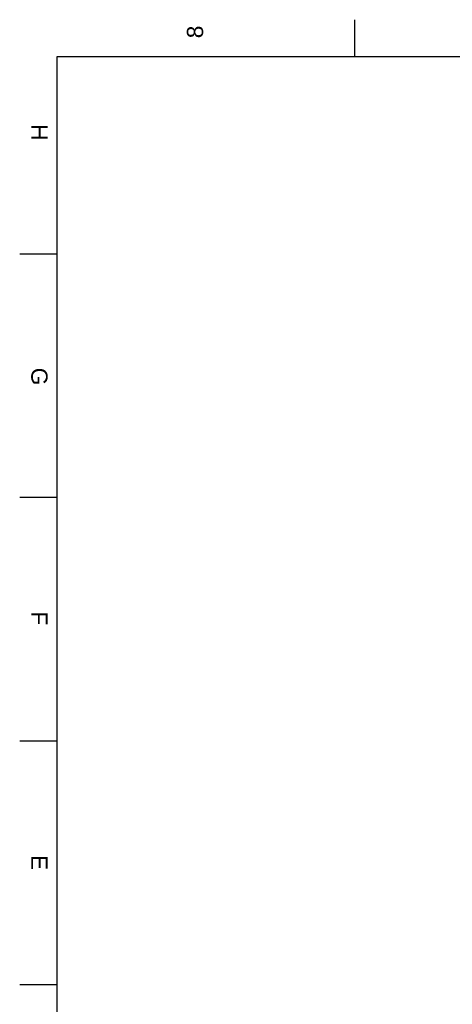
# Model space of a CAD drawing. Header units: millimetres. Extents: x 0 to 592, y 0 to 418.
# Tile 5 of 37: x 2 to 95, y 206 to 418. Entities that reach past the tile are written whole.
import ezdxf

# ---------------------------------------------------------------- set-up
doc = ezdxf.new("R2010")
doc.units = ezdxf.units.MM
doc.layers.add('Marges', color=7, linetype='Continuous')

# ---------------------------------------------------------------- blocks, each defined once
blk = doc.blocks.new('SE5')
at = {"layer": 'Marges', "char_height": 3.5, "attachment_point": 1}
for s, insert, width, rotation in [('{\\fArial|b0||i0||c0|p34;\\C7;\\H3.5;\\W1.;8}', (38.04, 414), 3.8216, 90), ('{\\fArial|b0||i0||c0|p34;\\C7;\\H3.5;\\W1.;H}', (8, 395.5), 3.7133, 270), ('{\\fArial|b0||i0||c0|p34;\\C7;\\H3.5;\\W1.;G}', (8, 343), 3.8044, 270), ('{\\fArial|b0||i0||c0|p34;\\C7;\\H3.5;\\W1.;F}', (8, 290.5), 3.7133, 270), ('{\\fArial|b0||i0||c0|p34;\\C7;\\H3.5;\\W1.;E}', (8, 238), 3.7133, 270)]:
    blk.add_mtext(s, dxfattribs=dict(at, insert=insert, width=width, rotation=rotation))
blk = doc.blocks.new('SE4')
at = {"layer": 'Marges'}
blk.add_blockref('SE5', (0, 0), dxfattribs=at)

msp = doc.modelspace()

# ---------------------------------------------------------------- linework, layer by layer
at = {"layer": 'Marges', "color": 7, "linetype": 'Continuous'}
for p, q in [((74.25, 410), (74.25, 418)), ((584, 410), (10, 410)), ((10, 410), (10, 10)), ((10, 367.5), (2, 367.5)), ((10, 315), (2, 315)), ((10, 262.5), (2, 262.5)), ((10, 210), (2, 210))]:
    msp.add_line(p, q, dxfattribs=at)

# ---------------------------------------------------------------- block references
msp.add_blockref('SE4', (0, 0))

doc.saveas('drawing.dxf')
